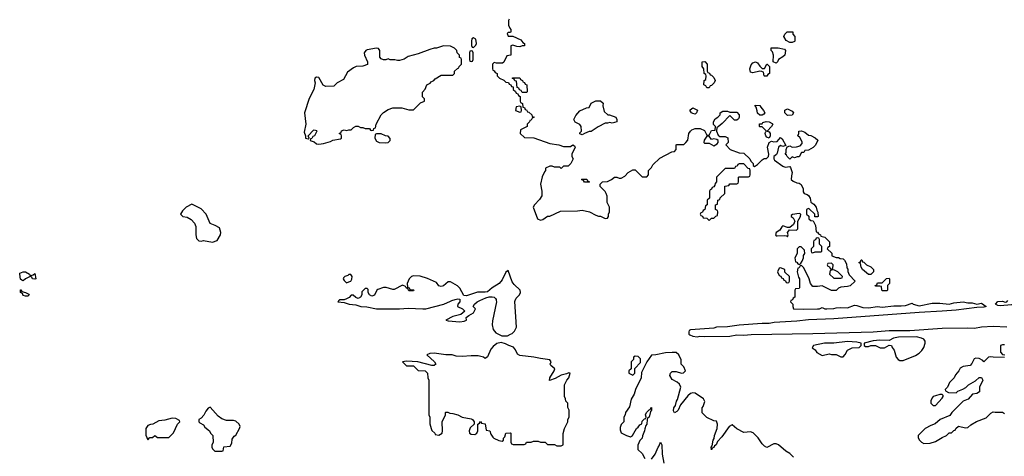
# Model space of a CAD drawing. Header units: inches. Extents: x 2386215 to 2556187, y 580866 to 760840.
# Tile 80 of 203: x 2446759 to 2455287, y 678650 to 682437. Entities that reach past the tile are written whole.
import ezdxf

# ---------------------------------------------------------------- set-up
doc = ezdxf.new("R2010")
doc.units = ezdxf.units.IN
doc.header["$MEASUREMENT"] = 0
for name, color, linetype in [('C4647', 7, 'Continuous'), ('C4648', 7, 'Continuous'), ('C4657', 7, 'Continuous'), ('C4658', 7, 'Continuous')]:
    doc.layers.add(name, color=color, linetype=linetype)

msp = doc.modelspace()

# ---------------------------------------------------------------- linework, layer by layer
at = {"layer": 'C4647', "color": 5, "elevation": 80}
msp.add_lwpolyline([(2449524, 680000), (2449514, 679990), (2449570, 679984.7), (2449612, 679970), (2449670, 679963), (2449714, 679950), (2449767.1, 679947.1), (2449850, 679928.2), (2450000, 679928.9)], dxfattribs=at)
for points in [[(2448410, 679075.3), (2448390, 679068.7), (2448370, 679042), (2448352.8, 679007.2), (2448330, 678982), (2448312, 678970), (2448312, 678950), (2448319.6, 678939.6), (2448350, 678922), (2448363.5, 678903.5), (2448402, 678870), (2448411.6, 678851.6), (2448432, 678830), (2448434, 678770), (2448422, 678750), (2448422, 678730), (2448430, 678714), (2448450, 678694), (2448510, 678694), (2448522, 678698), (2448527.3, 678732.7), (2448582, 678738), (2448596.4, 678763.6), (2448600.4, 678799.6), (2448616.4, 678823.6), (2448630, 678834), (2448662, 678890), (2448668.7, 678910), (2448659, 678930), (2448630, 678955.1), (2448610, 678960.7), (2448550, 678960.9), (2448510, 678975.1), (2448479.1, 678999.1)], [(2448079.6, 678980.4), (2448016.9, 678963.1), (2447963.6, 678956.4), (2447911.6, 678928.4), (2447892.7, 678927.3), (2447870, 678918), (2447852, 678890), (2447852.7, 678832.7), (2447870, 678794), (2447887.3, 678812.7), (2447910, 678814), (2447930, 678832), (2447952.7, 678812.7), (2448050, 678814), (2448090, 678854), (2448126, 678930), (2448146, 678950), (2448142, 678962), (2448110, 678978)]]:
    msp.add_lwpolyline(points, close=True, dxfattribs=at)
at = {"layer": 'C4648', "color": 5, "elevation": 80}
for points in [[(2450000, 682088.5), (2449968.9, 682088.9), (2449950, 682098), (2449931.1, 682088.9), (2449910, 682088), (2449890, 682098), (2449878, 682110), (2449878, 682170), (2449867.3, 682187.3), (2449848, 682188), (2449770, 682174.5), (2449758, 682170), (2449744, 682150), (2449744.9, 682130), (2449771, 682070), (2449770.8, 682049.2), (2449730, 682034), (2449674, 682030), (2449650, 682019), (2449599.6, 681980.4), (2449563.6, 681916.4), (2449510, 681888), (2449479.6, 681860.4), (2449410, 681858), (2449388.9, 681868.9), (2449350, 681935.3), (2449330, 681938), (2449314, 681930), (2449312, 681910), (2449318, 681890), (2449306, 681830), (2449267.5, 681752.5), (2449226, 681630), (2449236, 681530), (2449222, 681462), (2449234, 681430), (2449234, 681410), (2449258, 681402), (2449266, 681410), (2449258, 681430), (2449303.1, 681476.9), (2449310, 681482), (2449330, 681474), (2449332, 681470), (2449311.3, 681430), (2449298, 681422), (2449290, 681406), (2449278, 681402), (2449274, 681390), (2449310, 681376), (2449330, 681361), (2449350, 681356), (2449390, 681364), (2449450, 681381), (2449470, 681392), (2449536.4, 681403.6), (2449546, 681410), (2449546, 681430), (2449542, 681442), (2449526, 681450), (2449542, 681458), (2449547.3, 681472.7), (2449570, 681482), (2449590, 681474), (2449610, 681482), (2449630, 681482), (2449650, 681502), (2449670, 681512), (2449690, 681512), (2449710, 681502), (2449730, 681502), (2449750, 681494), (2449790, 681494), (2449798, 681478), (2449810, 681474), (2449822, 681478), (2449827.3, 681492.7), (2449842, 681498), (2449846, 681530), (2449889.1, 681610.9), (2449910, 681632), (2449950, 681658), (2449991.1, 681671.1), (2450000, 681671.2)], [(2450000, 680096.1), (2449990, 680095.3), (2449933.6, 680113.6), (2449910, 680114), (2449862, 680098), (2449852, 680090), (2449831.1, 680048.9), (2449810, 680038), (2449788, 680050), (2449778, 680070), (2449778, 680098), (2449770, 680106), (2449750, 680106), (2449723.6, 680076.4), (2449722, 680050), (2449712, 680030), (2449690, 680018), (2449670, 680026), (2449647.3, 680047.3), (2449630, 680048), (2449611.3, 680028.7), (2449590, 680015.3), (2449570, 680006), (2449530, 680006), (2449524, 680000)]]:
    msp.add_lwpolyline(points, dxfattribs=at)
at = {"layer": 'C4648', "color": 5}
for points, elevation in [([(2449890, 681446), (2449850, 681446), (2449838, 681442), (2449834, 681410), (2449850, 681382), (2449872.7, 681372.7), (2449930, 681367.3), (2449950, 681372), (2449968, 681390), (2449967.3, 681407.3), (2449950, 681426), (2449928.4, 681428.4)], 80), ([(2448250, 680835.3), (2448202, 680810), (2448170, 680778), (2448152, 680750), (2448172, 680730), (2448210, 680722.6), (2448243.8, 680703.8), (2448272.3, 680672.3), (2448283.5, 680643.5), (2448284.7, 680570), (2448290, 680538.8), (2448310, 680519.1), (2448330, 680516.3), (2448350, 680520.7), (2448430, 680506), (2448470, 680521), (2448499, 680570), (2448501.2, 680590), (2448488.7, 680630), (2448452.9, 680652.9), (2448410, 680668.7), (2448374, 680750), (2448330, 680795.3)], 80), ([(2446850, 680214), (2446876.4, 680223.6), (2446890, 680234), (2446898, 680190), (2446890, 680186), (2446869, 680190), (2446863.1, 680203.1), (2446850, 680209), (2446810.4, 680189.6), (2446790, 680173.2), (2446777.2, 680177.2), (2446767, 680187), (2446759, 680230), (2446761.2, 680238.8), (2446788.9, 680251.1), (2446810, 680251), (2446844.7, 680230)], 60), ([(2449610, 680228), (2449601, 680219), (2449574, 680210), (2449563.6, 680196.4), (2449562, 680190), (2449570, 680174), (2449590, 680154), (2449610, 680162), (2449626, 680170), (2449634.6, 680185.4), (2449638, 680210), (2449627.3, 680227.3)], 80), ([(2446810, 680038), (2446790, 680046), (2446782, 680062), (2446766, 680070), (2446766, 680094), (2446770, 680094), (2446778, 680078), (2446810, 680072), (2446836.9, 680056.9), (2446842, 680050), (2446830, 680038)], 60)]:
    msp.add_lwpolyline(points, close=True, dxfattribs=dict(at, elevation=elevation))
at = {"layer": 'C4657', "color": 5, "elevation": 80}
for points in [[(2450000, 679928.9), (2450049.1, 679929.1), (2450124.5, 679935.5), (2450251.5, 679928.5), (2450275.3, 679930), (2450431.9, 679968.1), (2450490, 679995.5), (2450501.8, 680000)], [(2450571.3, 680000), (2450571.1, 679991.1), (2450554.8, 679970), (2450551.3, 679950), (2450594, 679930), (2450614, 679910), (2450578.8, 679881.2), (2450510, 679863.7), (2450451.3, 679830), (2450470, 679824.9), (2450570, 679817.3), (2450610, 679822.8), (2450628, 679830), (2450627.3, 679852.7), (2450648.4, 679871.6), (2450690, 679894), (2450706, 679930), (2450688, 679950), (2450699.3, 679970), (2450722, 679990), (2450743.8, 680000)], [(2450886.9, 680000), (2450887.9, 679990), (2450853.8, 679826.2), (2450850.6, 679790), (2450858.9, 679750), (2450881.7, 679721.7), (2450935.7, 679695.7), (2450984.6, 679695.4), (2451010, 679708.2), (2451025.2, 679714.8), (2451045.9, 679734.1), (2451061.6, 679770), (2451047.7, 679992.3), (2451050.5, 680000)], [(2453437.3, 680000), (2453434, 679990), (2453454, 679970), (2453454, 679950), (2453462, 679930), (2453550, 679925.5), (2453670, 679928.4), (2453686, 679930), (2453710, 679942), (2453734, 679930), (2453750, 679928.7), (2453810, 679931.3), (2453830, 679938), (2453870, 679941), (2453930, 679937.3), (2453990, 679960.7), (2454010, 679958.8), (2454060.9, 679940.9), (2454110, 679937.6), (2454190, 679950.6), (2454230, 679944.9), (2454330, 679956.3), (2454393.7, 679953.7), (2454430, 679958), (2454490, 679978), (2454498, 679970), (2454550, 679954.9), (2454661.5, 679978.5), (2454730, 679979.3), (2454810, 679970.4), (2454850, 679980.4), (2454930, 679990.7), (2454970, 679980.4), (2455010, 679981.6), (2455050, 679970.6), (2455090, 679977.1), (2455131.3, 679950), (2455110, 679942.4), (2455050, 679941.6), (2454870, 679918), (2454750, 679907.7), (2454550, 679898.3), (2453810, 679843.5), (2453590, 679833.5), (2453490, 679822.4), (2453294, 679810), (2453250, 679801.6), (2453190, 679800.5), (2452990, 679786), (2452890, 679773.6), (2452794, 679770), (2452770, 679761.2), (2452570, 679746), (2452558, 679742), (2452554, 679730), (2452554, 679710), (2452563.6, 679703.6), (2452590, 679692), (2452627.3, 679687.3), (2452650, 679692), (2452688, 679688), (2452910, 679691.3), (2452970, 679702.8), (2453030, 679700.5), (2453093.8, 679706.2), (2453630, 679713.7), (2454150.3, 679730.3), (2454290, 679740.8), (2454470, 679742.3), (2454750, 679760.2), (2454970, 679765.6), (2455030, 679761.7), (2455090, 679772.2), (2455190, 679777.6), (2455310, 679771.7)], [(2455366.2, 680000), (2455361, 679990), (2455361, 679970), (2455350, 679965.1), (2455250, 679955.1), (2455230, 679957.2), (2455209.4, 679970), (2455230, 679991.3), (2455270, 679996), (2455294, 679986), (2455308.9, 679991.1), (2455317.8, 680000)], [(2455290, 679618), (2455270, 679618), (2455254, 679610), (2455252.7, 679552.7), (2455270, 679534), (2455291.1, 679531.1)], [(2453461.5, 678641.5), (2453430, 678675.3), (2453394.6, 678694.6), (2453330, 678748.7), (2453310, 678758), (2453290, 678758), (2453230, 678726), (2453210, 678738), (2453190, 678758), (2453155.3, 678810), (2453112.7, 678852.7), (2453090, 678862), (2453030, 678858), (2452970, 678888), (2452930, 678922), (2452904.7, 678910), (2452839.8, 678820.2), (2452802, 678778), (2452790, 678748.7), (2452778, 678742), (2452770, 678726), (2452758, 678722), (2452750, 678706), (2452749, 678730), (2452758, 678742), (2452765.2, 678790), (2452774, 678806), (2452777.2, 678830), (2452799, 678890), (2452802, 678930), (2452793.6, 678953.6), (2452770, 678958), (2452710, 678986), (2452670, 679026), (2452668.7, 679070), (2452679, 679081), (2452694, 679126), (2452682, 679150), (2452610, 679197.2), (2452590, 679201.2), (2452570, 679194), (2452545.2, 679174.8), (2452482, 679098), (2452462, 679050), (2452450, 679038), (2452430, 679028), (2452423.1, 679043.1), (2452424, 679070), (2452438, 679090), (2452448.4, 679128.4), (2452457.2, 679142.8), (2452485.2, 679250), (2452475.1, 679275.1), (2452454.5, 679294.5), (2452410, 679315.3), (2452388.9, 679351.1), (2452395.3, 679370), (2452410, 679384.7), (2452445.4, 679385.4), (2452490, 679372), (2452507.3, 679372.7), (2452526, 679390), (2452510, 679426), (2452488.4, 679448.4), (2452487.3, 679487.3), (2452468, 679530), (2452446, 679550), (2452410, 679551.3), (2452351.6, 679548.4), (2452270, 679528.7), (2452230, 679528), (2452191.3, 679470), (2452143.6, 679376.4), (2452142, 679330), (2452091.3, 679230), (2452081, 679190), (2452055.3, 679144.7), (2452039.6, 679080.4), (2452004.7, 679030), (2452002, 679010), (2451992, 678990), (2451991.1, 678948.9), (2451970, 678926), (2451959.6, 678900.4), (2451959.6, 678879.6), (2451970, 678854), (2452014, 678830), (2452050, 678818), (2452068, 678830), (2452102, 678890), (2452117.2, 678902.8), (2452130, 678922), (2452148, 678932), (2452150, 678954), (2452170, 678974), (2452182, 678978), (2452186, 678990), (2452178, 679010), (2452189.1, 679030.9), (2452210, 679054), (2452222, 679058), (2452226, 679070), (2452232.7, 679072.7), (2452232, 679050), (2452222, 679038), (2452212, 678990), (2452198, 678982), (2452194, 678970), (2452191.6, 678928.4), (2452183.6, 678916.4), (2452172.7, 678887.3), (2452172, 678870), (2452152.7, 678827.3), (2452151.6, 678808.4), (2452130, 678786), (2452112.7, 678747.3), (2452114, 678710), (2452150, 678674), (2452174, 678630)], [(2455290, 679508), (2455190.9, 679509.1), (2455170, 679514), (2455151, 679509), (2455110, 679468), (2455100.4, 679480.4), (2455070, 679498), (2455039.6, 679500.4), (2455025.4, 679494.6), (2455005.4, 679454.6), (2454990, 679438), (2454930, 679428), (2454905.4, 679414.6), (2454894, 679390), (2454863.6, 679356.4), (2454852, 679330), (2454812, 679290), (2454794, 679250), (2454774, 679230), (2454778, 679218), (2454804.7, 679204.7), (2454870, 679202), (2454884, 679216), (2454928.9, 679231.1), (2454953.6, 679246.4), (2454978, 679270), (2455036.5, 679303.5), (2455070, 679334), (2455090, 679334), (2455102, 679310), (2455071.3, 679250), (2455071.3, 679210), (2455050, 679195.3), (2455011.1, 679188.9), (2454975.3, 679144.7), (2454930, 679129), (2454831.3, 679030), (2454814.8, 679005.2), (2454732, 678970), (2454687.7, 678932.3), (2454650, 678917.2), (2454602, 678890), (2454542, 678830), (2454542, 678810), (2454552, 678790), (2454570, 678772), (2454590, 678762), (2454643.6, 678763.6), (2454690, 678778), (2454750, 678814), (2454786, 678830), (2454810, 678854), (2454830, 678854), (2454850, 678874), (2454862, 678878), (2454866, 678890), (2454890, 678912), (2454950, 678896), (2454970, 678901), (2454996, 678924), (2455046.8, 678953.2), (2455130, 678982.8), (2455170, 679024.7), (2455190, 679036), (2455208, 679032), (2455270, 679034), (2455290, 679022)], [(2452230, 678624.7), (2452262, 678670), (2452289.1, 678730.9), (2452299, 678741), (2452310, 678774), (2452322, 678750), (2452322.8, 678670), (2452338.8, 678590)]]:
    msp.add_lwpolyline(points, dxfattribs=at)
for points in [[(2450930, 679636.8), (2450892.7, 679627.3), (2450858.7, 679601.3), (2450839.8, 679580.2), (2450810, 679513), (2450790, 679499), (2450775.3, 679510), (2450730, 679520.4), (2450670, 679521.3), (2450590, 679515.1), (2450538, 679518), (2450506, 679530), (2450450, 679531.5), (2450350, 679546), (2450310, 679541.2), (2450286, 679530), (2450351, 679470), (2450362, 679450), (2450350, 679438), (2450330, 679439), (2450206, 679470), (2450110, 679474.5), (2450074, 679470), (2450110, 679434), (2450170, 679434), (2450210, 679394), (2450270, 679392), (2450292, 679370), (2450294, 679330), (2450302, 679310), (2450302, 679010), (2450311.3, 678990), (2450311.6, 678931.6), (2450322, 678890), (2450330, 678874), (2450354, 678850), (2450358, 678838), (2450390, 678834), (2450418, 678850), (2450422, 678870), (2450418, 678950), (2450446, 679010), (2450446, 679030), (2450450, 679034), (2450467.3, 679032.7), (2450483.6, 679023.6), (2450510, 679022), (2450554, 679010), (2450590.7, 678990.7), (2450670, 678976), (2450682, 678970), (2450694, 678950), (2450694, 678930), (2450662, 678898), (2450652, 678870), (2450654, 678850), (2450670, 678842), (2450700.4, 678839.6), (2450718, 678850), (2450728, 678870), (2450726, 678930), (2450742, 678938), (2450750, 678952), (2450758, 678938), (2450791.6, 678931.6), (2450798, 678878), (2450830, 678872), (2450841, 678841), (2450857.3, 678817.3), (2450867.1, 678807.1), (2450910, 678786), (2450938, 678782), (2450948.4, 678791.6), (2450948.4, 678808.4), (2450960.4, 678819.6), (2450970, 678852), (2451010, 678854), (2451014, 678850), (2451012.7, 678772.7), (2451018, 678758), (2451032.7, 678752.7), (2451127.3, 678752.7), (2451142, 678758), (2451150, 678774), (2451190, 678774), (2451210, 678782), (2451250, 678782), (2451270, 678774), (2451310, 678774), (2451330, 678754), (2451390, 678754), (2451410, 678742), (2451450, 678742), (2451466, 678750), (2451467.3, 678847.3), (2451478, 678890), (2451508, 678950), (2451508, 678970), (2451518, 678990), (2451518, 679050), (2451507.3, 679072.7), (2451506, 679110), (2451488.4, 679128.4), (2451487.3, 679147.3), (2451478, 679170), (2451478, 679270), (2451498, 679310), (2451515.3, 679330), (2451526, 679370), (2451514, 679374), (2451496, 679364), (2451450, 679355.1), (2451396.3, 679323.7), (2451348.7, 679308.7), (2451349.3, 679330), (2451389.3, 679390), (2451394, 679410), (2451359, 679439), (2451354, 679450), (2451362, 679470), (2451350, 679488), (2451270, 679497.6), (2451210.7, 679510.7), (2451090, 679523.1), (2451070, 679535.4), (2451053.2, 679573.2), (2451035.9, 679595.9), (2450995.1, 679610), (2450966.1, 679626.1)], [(2453930, 679646), (2453810, 679631.5), (2453730, 679631.3), (2453634, 679610), (2453622, 679590), (2453650, 679574), (2453662, 679550), (2453710, 679524.7), (2453770, 679538), (2453790, 679532), (2453831.6, 679531.6), (2453870, 679512), (2453890, 679514), (2453910, 679534), (2453929.1, 679570.9), (2453970, 679591.3), (2454030, 679594), (2454046, 679610), (2454046, 679630), (2454010, 679639)], [(2454525.2, 679685.2), (2454370, 679683.5), (2454326.6, 679673.4), (2454290, 679653.2), (2454210, 679657), (2454150, 679651.8), (2454074, 679630), (2454074, 679610), (2454083.6, 679603.6), (2454110, 679602), (2454130, 679612), (2454170, 679611.3), (2454211.6, 679591.6), (2454248.4, 679591.6), (2454290, 679614), (2454310, 679612), (2454314.8, 679594.8), (2454333.4, 679570), (2454350.6, 679510), (2454368.7, 679488.7), (2454382, 679482), (2454410, 679482.4), (2454517, 679523), (2454550, 679544.4), (2454573.1, 679566.9), (2454590, 679594.8), (2454601.6, 679630), (2454600.7, 679650), (2454590, 679666), (2454570, 679675.8)], [(2452090, 679518), (2452074, 679510), (2452074, 679490), (2452054, 679470), (2452054, 679410), (2452034, 679390), (2452034, 679370), (2452070, 679354), (2452086, 679370), (2452087.3, 679412.7), (2452136.4, 679463.6), (2452136.4, 679496.4), (2452116.4, 679516.4)], [(2454750, 679186), (2454730, 679186), (2454690, 679175.3), (2454670, 679168), (2454662, 679158), (2454652, 679130), (2454652, 679110), (2454670, 679092), (2454690, 679092), (2454750, 679154), (2454758, 679170), (2454758, 679178)]]:
    msp.add_lwpolyline(points, close=True, dxfattribs=at)
at = {"layer": 'C4658', "color": 5, "elevation": 80}
for points in [[(2450998, 682442), (2450994, 682430), (2450994, 682390), (2451003.6, 682363.6), (2451014, 682350), (2451014, 682330), (2451010, 682326), (2450990, 682326), (2450982, 682318), (2450990, 682294), (2451030, 682294), (2451100.7, 682260.7), (2451118, 682238), (2451131.3, 682230), (2451132, 682210), (2451110, 682208.7), (2451090, 682201.2), (2451064, 682204), (2451030, 682215.3), (2451014, 682210), (2451012.7, 682127.3), (2450978, 682122), (2450952.7, 682067.3), (2450939.6, 682060.4), (2450890, 682058), (2450870, 682066), (2450854, 682050), (2450854, 682010), (2450858, 681998), (2450870, 681994), (2450878, 681978), (2450894, 681970), (2450894, 681950), (2450914, 681930), (2450952.7, 681912.7), (2450970, 681894), (2450992.7, 681892.7), (2450998, 681878), (2451012.7, 681872.7), (2451018, 681858), (2451032.7, 681852.7), (2451034, 681830), (2451052.7, 681812.7), (2451058, 681798), (2451072.7, 681792.7), (2451078, 681778), (2451094, 681770), (2451094, 681730), (2451098, 681718), (2451114, 681710), (2451118, 681678), (2451130, 681674), (2451138, 681658), (2451150, 681654), (2451158, 681638), (2451170, 681634), (2451194, 681610), (2451198, 681598), (2451214, 681590), (2451198, 681582), (2451190, 681566), (2451178, 681562), (2451174, 681550), (2451154, 681530), (2451154, 681510), (2451150, 681506), (2451098, 681482), (2451094, 681450), (2451130, 681414), (2451211.1, 681411.1), (2451350, 681362), (2451430, 681351.3), (2451470, 681338), (2451530, 681338), (2451551, 681351), (2451563.6, 681343.6), (2451571.3, 681331.3), (2451542, 681270), (2451542, 681250), (2451551.6, 681228.4), (2451534, 681190), (2451510, 681166), (2451470, 681166), (2451450, 681146), (2451436.4, 681156.4), (2451390, 681158), (2451370, 681166), (2451350, 681166), (2451314, 681150), (2451314, 681130), (2451303.6, 681116.4), (2451285.4, 681074.6), (2451271.3, 681010), (2451281, 680950), (2451281, 680910), (2451262.5, 680877.5), (2451218, 680830), (2451206.8, 680810), (2451244.7, 680710), (2451270, 680698), (2451290, 680704.7), (2451330, 680732), (2451350, 680732), (2451443.1, 680776.9), (2451590, 680778), (2451630, 680784.7), (2451694, 680770), (2451750, 680742), (2451772.7, 680732.7), (2451790, 680732), (2451830, 680712), (2451850, 680714), (2451858, 680730), (2451858, 680750), (2451868, 680770), (2451868, 680810), (2451848, 680850), (2451847.3, 680907.3), (2451838, 680930), (2451830, 680946), (2451788, 680990), (2451786, 681010), (2451806, 681030), (2451850, 681032), (2451886, 681050), (2451910, 681072), (2451930, 681072), (2451950, 681062), (2451970, 681062), (2452000.4, 681079.6), (2452030, 681112), (2452070, 681134), (2452090, 681134), (2452150, 681074), (2452190, 681074), (2452206, 681090), (2452206, 681130), (2452230, 681154), (2452243.1, 681176.9), (2452303.1, 681236.9), (2452408.4, 681291.6), (2452430, 681294), (2452446, 681310), (2452446, 681350), (2452450, 681354), (2452510, 681354), (2452528.4, 681371.6), (2452547.3, 681392.7), (2452555.3, 681450), (2452568, 681470), (2452580.2, 681479.8), (2452610, 681492), (2452651.6, 681491.6), (2452690, 681474), (2452710, 681434), (2452730, 681434), (2452750, 681474), (2452782, 681478), (2452786, 681510), (2452768.4, 681528.4), (2452768.4, 681551.6), (2452782, 681578), (2452806, 681590), (2452826, 681610), (2452826, 681630), (2452850, 681642), (2452890, 681642), (2452910, 681634), (2452970, 681634), (2452992, 681610), (2452992, 681590), (2452983.6, 681576.4), (2452970, 681566), (2452950, 681566), (2452910, 681606), (2452843.6, 681536.4), (2452810, 681506), (2452798, 681502), (2452794, 681470), (2452810, 681434), (2452822, 681422), (2452870, 681422), (2452892.7, 681412.7), (2452894, 681370), (2452874, 681350), (2452914, 681310), (2452990, 681281), (2453030, 681278), (2453082, 681230), (2453092, 681210), (2453110.7, 681190.7), (2453111.6, 681171.6), (2453123.6, 681163.6), (2453150, 681181), (2453190, 681222), (2453208.4, 681231.6), (2453227.3, 681232.7), (2453246, 681250), (2453248, 681270), (2453237.2, 681330), (2453249, 681371), (2453270, 681382.8), (2453290, 681377.3), (2453318.6, 681381.4), (2453350, 681414), (2453363.6, 681403.6), (2453394, 681346), (2453370, 681338), (2453350, 681344), (2453331.3, 681330), (2453320.7, 681279.3), (2453314, 681266), (2453292, 681250), (2453291.3, 681230), (2453298, 681218), (2453370, 681166.8), (2453390, 681158.8), (2453430, 681162), (2453436, 681156), (2453451, 681111), (2453443.6, 681083.6), (2453442, 681050), (2453456.9, 681036.9), (2453490, 681021), (2453510, 681018), (2453526.8, 681006.8), (2453544.7, 680970), (2453543.6, 680943.6), (2453554, 680930), (2453581, 680921), (2453591.1, 680911.1), (2453604.7, 680890), (2453610, 680854), (2453636.9, 680836.9), (2453658, 680810), (2453663.6, 680783.6), (2453672.7, 680767.3), (2453674, 680730), (2453670, 680726), (2453647.3, 680727.3), (2453646, 680750), (2453596.4, 680796.4), (2453590, 680798), (2453574, 680790), (2453574, 680750), (2453592.7, 680732.7), (2453594, 680710), (2453610, 680694), (2453632.7, 680692.7), (2453651.6, 680651.6), (2453658, 680598), (2453670, 680594), (2453678, 680578), (2453694, 680570), (2453698, 680558), (2453734, 680550), (2453774, 680510), (2453774, 680470), (2453758, 680462), (2453754, 680450), (2453792.7, 680412.7), (2453794, 680390), (2453830, 680374), (2453850, 680374), (2453865.4, 680365.4), (2453890, 680362), (2453902, 680350), (2453919.6, 680319.6), (2453923.6, 680283.6), (2453932, 680272), (2453932.7, 680252.7), (2453943.6, 680223.6), (2453994, 680170), (2453951.6, 680128.4), (2453930, 680122), (2453870, 680118), (2453851.1, 680108.9), (2453830, 680088.7), (2453788.9, 680088.9), (2453710, 680128), (2453670, 680122), (2453630, 680124), (2453608.7, 680150), (2453598, 680190), (2453550, 680286), (2453530, 680306), (2453518, 680302), (2453510, 680286), (2453498, 680282), (2453492, 680250), (2453503.6, 680203.6), (2453512, 680190), (2453514, 680110), (2453510, 680106), (2453478, 680102), (2453474, 680090), (2453474, 680030), (2453458, 680022), (2453452.7, 680007.3), (2453438, 680002), (2453437.3, 680000)], [(2450000, 681671.2), (2450070, 681672), (2450130, 681654), (2450170, 681654), (2450230, 681714), (2450266, 681730), (2450266, 681750), (2450248, 681768), (2450247.3, 681807.3), (2450270, 681834), (2450286, 681870), (2450314.6, 681885.4), (2450323.1, 681896.9), (2450346, 681910), (2450356.4, 681923.6), (2450410, 681954), (2450510, 681954), (2450526, 681970), (2450526, 681990), (2450550, 682014), (2450562, 682018), (2450566, 682030), (2450586, 682050), (2450586, 682090), (2450582, 682102), (2450568.4, 682108.4), (2450567.3, 682127.3), (2450548.4, 682148.4), (2450546, 682170), (2450526, 682190), (2450490, 682208), (2450430, 682208.7), (2450370, 682188.7), (2450350, 682188.7), (2450310, 682179), (2450210, 682139), (2450123.5, 682116.5), (2450090, 682095.3), (2450050, 682082), (2450030, 682082), (2450008.4, 682088.4), (2450000, 682088.5)], [(2451050.5, 680000), (2451058.4, 680021.6), (2451089, 680050), (2451098, 680070), (2451094.1, 680090), (2451040.6, 680140.6), (2451023.5, 680163.5), (2450990, 680260.7), (2450970, 680247.8), (2450938.3, 680181.7), (2450912.7, 680147.3), (2450851, 680110), (2450810, 680077.3), (2450790, 680073.4), (2450725.5, 680074.5), (2450630, 680041.6), (2450604.7, 680044.7), (2450570, 680108.7), (2450550, 680128.7), (2450490, 680164), (2450470, 680162), (2450430.9, 680129.1), (2450410, 680122), (2450390, 680128), (2450370, 680158), (2450290, 680192.3), (2450227.3, 680212.7), (2450170, 680216), (2450152, 680210), (2450132, 680190), (2450114, 680150), (2450118, 680118), (2450132, 680112), (2450138, 680098), (2450170, 680094), (2450174, 680090), (2450170, 680086), (2450130, 680086), (2450122, 680102), (2450106, 680110), (2450102, 680122), (2450075.3, 680135.3), (2450003.6, 680096.4), (2450000, 680096.1)], [(2450743.8, 680000), (2450796, 680024), (2450826.6, 680033.4), (2450850, 680033.7), (2450870, 680029.3), (2450879.7, 680019.6), (2450885.9, 680010), (2450886.9, 680000)], [(2450501.8, 680000), (2450530, 680010.8), (2450555.3, 680015.3), (2450571.6, 680011.6), (2450571.3, 680000)]]:
    msp.add_lwpolyline(points, dxfattribs=at)
for points in [[(2450690, 682278), (2450674, 682270), (2450672, 682250), (2450672.7, 682212.7), (2450678, 682198), (2450690, 682194), (2450710, 682214), (2450715.3, 682230), (2450710, 682266)], [(2453430, 682238), (2453396.4, 682256.4), (2453378, 682290), (2453386, 682310), (2453406, 682330), (2453454, 682330), (2453454, 682310), (2453472, 682290), (2453474, 682250), (2453470, 682246), (2453450, 682238)], [(2450670, 682166), (2450658, 682162), (2450654, 682150), (2450654, 682090), (2450658, 682078), (2450670, 682074), (2450682, 682078), (2450686, 682090), (2450686, 682150), (2450682, 682162)], [(2453310, 682058), (2453286, 682070), (2453288.7, 682130), (2453278, 682158), (2453268, 682170), (2453268.4, 682191.6), (2453328.9, 682191.1), (2453382, 682182), (2453392, 682170), (2453386, 682130), (2453370, 682114), (2453332, 682090), (2453322, 682070)], [(2452710, 681846), (2452702, 681862), (2452686, 681870), (2452688, 681910), (2452702, 681918), (2452706, 681950), (2452702, 681962), (2452688, 681970), (2452686, 682010), (2452668.7, 682030), (2452670, 682072), (2452692.7, 682072.7), (2452714, 682050), (2452714, 681990), (2452718, 681978), (2452732.7, 681972.7), (2452738, 681958), (2452750, 681954), (2452770, 681934), (2452782, 681910), (2452774, 681890), (2452750, 681866), (2452738, 681862), (2452730, 681846)], [(2453190, 682014), (2453210, 682014), (2453228.9, 682051.1), (2453234, 682050), (2453254, 682030), (2453254, 681970), (2453238, 681962), (2453230, 681948), (2453210, 681946), (2453206, 681950), (2453202, 681982), (2453188, 681988), (2453168.7, 681988.7), (2453110, 681976), (2453090, 681982), (2453082.7, 682010), (2453094.8, 682045.2), (2453110, 682061), (2453131.1, 682071.1), (2453150, 682062), (2453170, 682032)], [(2451110, 681806), (2451102, 681822), (2451087.3, 681827.3), (2451082, 681842), (2451067.3, 681847.3), (2451062, 681902), (2451047.3, 681907.3), (2451042, 681922), (2451027.3, 681927.3), (2451027.3, 681932.7), (2451091.6, 681931.6), (2451098, 681918), (2451114, 681910), (2451118, 681898), (2451132.7, 681892.7), (2451138, 681878), (2451152.7, 681872.7), (2451154, 681810), (2451150, 681806)], [(2451852, 681612), (2451868, 681612), (2451922, 681590), (2451932, 681570), (2451932, 681550), (2451890, 681538), (2451870, 681546), (2451850, 681538), (2451830, 681538), (2451770, 681508), (2451710, 681468), (2451692.7, 681467.3), (2451650, 681448), (2451630, 681438), (2451610, 681446), (2451610, 681454), (2451626, 681470), (2451622, 681510), (2451610, 681528), (2451568.9, 681548.9), (2451558, 681570), (2451574.6, 681605.4), (2451610, 681644.7), (2451668.4, 681671.6), (2451690, 681674), (2451710, 681712), (2451750, 681732), (2451790, 681734), (2451811.3, 681711.3), (2451810.8, 681690), (2451821, 681641)], [(2451090, 681686), (2451058, 681682), (2451054, 681650), (2451090, 681634), (2451102, 681638), (2451106, 681650), (2451102, 681682)], [(2452610, 681618), (2452590, 681622), (2452578, 681630), (2452565.6, 681645.6), (2452566, 681654), (2452590, 681671), (2452631.1, 681651.1), (2452622, 681630)], [(2453190, 681608), (2453168.4, 681608.4), (2453150, 681626), (2453147.3, 681647.3), (2453138, 681678), (2453128.4, 681688.4), (2453130, 681694), (2453170, 681692), (2453176.9, 681676.9), (2453201, 681650), (2453212, 681630), (2453203.6, 681616.4)], [(2453410, 681606), (2453386, 681630), (2453387.3, 681652.7), (2453410, 681662), (2453450, 681642), (2453462, 681630), (2453450, 681608)], [(2453250, 681408), (2453230, 681418), (2453222, 681430), (2453215.3, 681450), (2453218, 681462), (2453226, 681470), (2453190, 681506), (2453170, 681506), (2453166, 681510), (2453167.3, 681532.7), (2453190, 681534), (2453195.3, 681544.7), (2453225.6, 681554.4), (2453250.5, 681550.5), (2453276.8, 681536.8), (2453281, 681530), (2453270.8, 681510), (2453234, 681470), (2453250, 681464.7), (2453258.8, 681450), (2453258.8, 681430)], [(2452730, 681426), (2452710, 681426), (2452687.1, 681392.9), (2452686, 681370), (2452690, 681366), (2452730, 681364.7), (2452770, 681342.8), (2452800.2, 681359.8), (2452808.7, 681370), (2452808, 681388), (2452798, 681398), (2452770, 681402), (2452750, 681398)], [(2453470, 681238), (2453450, 681246), (2453430, 681228), (2453406, 681250), (2453402, 681262), (2453388, 681270), (2453398, 681282), (2453398, 681310), (2453406, 681334), (2453430, 681342), (2453450, 681332), (2453487.3, 681332.7), (2453518, 681342), (2453536.4, 681363.6), (2453536.4, 681376.4), (2453515.3, 681415.3), (2453498, 681430), (2453506, 681450), (2453506, 681470), (2453530, 681472), (2453559.6, 681459.6), (2453590, 681434), (2453610, 681432), (2453650, 681412), (2453671, 681391), (2453651.6, 681348.4), (2453632.7, 681327.3), (2453590, 681306), (2453558, 681302), (2453550, 681286), (2453530, 681286), (2453510, 681248), (2453492.7, 681247.3)], [(2453030, 681186), (2452990, 681186), (2452978, 681182), (2452972.7, 681167.3), (2452958, 681162), (2452950, 681146), (2452870, 681146), (2452794, 681070), (2452794, 681030), (2452783.6, 681016.4), (2452779.6, 681000.4), (2452770, 680986), (2452758, 680982), (2452750, 680966), (2452738, 680962), (2452734, 680950), (2452734, 680890), (2452714, 680870), (2452714, 680830), (2452698, 680822), (2452694, 680790), (2452678, 680782), (2452672.7, 680767.3), (2452658, 680762), (2452654, 680750), (2452658, 680738), (2452672.7, 680732.7), (2452678, 680718), (2452710, 680714), (2452730, 680694), (2452750, 680714), (2452770, 680714), (2452787.3, 680732.7), (2452802, 680738), (2452806, 680770), (2452802, 680782), (2452786, 680790), (2452786, 680830), (2452802, 680838), (2452806, 680870), (2452822, 680878), (2452827.3, 680892.7), (2452866, 680930), (2452867.3, 680992.7), (2452902, 680998), (2452910, 681014), (2452970, 681014), (2452982, 681018), (2452986, 681030), (2452986, 681070), (2452990, 681074), (2453070, 681074), (2453082, 681078), (2453086, 681090), (2453086, 681130), (2453082, 681142), (2453067.3, 681147.3)], [(2451690, 681026), (2451650, 681028), (2451642, 681042), (2451626, 681050), (2451630, 681054), (2451670, 681052), (2451678, 681038), (2451694, 681030)], [(2453510, 680755.3), (2453452, 680748), (2453442, 680738), (2453442, 680730), (2453459.1, 680719.1), (2453474, 680690), (2453461, 680659), (2453430, 680634), (2453410, 680634), (2453370, 680648), (2453359.6, 680640.4), (2453342, 680610), (2453312, 680590), (2453304.7, 680570), (2453310, 680562), (2453321, 680561), (2453385.4, 680565.4), (2453402, 680562), (2453410, 680554), (2453415.3, 680570), (2453408.4, 680591.6), (2453427.3, 680612.7), (2453488, 680612), (2453498, 680622), (2453498, 680690), (2453522, 680730), (2453526, 680750)], [(2453670, 680546), (2453658, 680542), (2453652.7, 680527.3), (2453638, 680522), (2453634, 680510), (2453634, 680470), (2453614, 680450), (2453614, 680430), (2453618, 680418), (2453630, 680414), (2453650, 680422), (2453690, 680422), (2453698, 680422), (2453706, 680430), (2453706, 680470), (2453686, 680490), (2453686, 680530), (2453682, 680542)], [(2453510, 680468), (2453492, 680450), (2453492, 680410), (2453474, 680370), (2453478, 680338), (2453490, 680334), (2453498, 680318), (2453510, 680314), (2453522, 680318), (2453536.4, 680343.6), (2453547.3, 680372.7), (2453548.4, 680391.6), (2453558, 680410), (2453556.4, 680436.4), (2453527.3, 680467.3)], [(2453350, 680286), (2453338, 680282), (2453322, 680250), (2453338, 680218), (2453352.7, 680212.7), (2453358, 680198), (2453372.7, 680192.7), (2453378, 680178), (2453392.7, 680172.7), (2453398, 680158), (2453410, 680154), (2453422, 680158), (2453426, 680170), (2453426, 680210), (2453387.3, 680247.3), (2453386, 680270)], [(2453790, 680326), (2453758, 680322), (2453754, 680310), (2453758, 680298), (2453772.7, 680292.7), (2453778, 680278), (2453790, 680274), (2453802, 680278), (2453806, 680310)], [(2454110, 680226), (2454058, 680270), (2454046, 680290), (2454042, 680322), (2454026, 680330), (2454042, 680338), (2454047.3, 680352.7), (2454052.7, 680352.7), (2454058, 680338), (2454070, 680334), (2454094, 680310), (2454130, 680294), (2454154, 680270), (2454154, 680250), (2454130, 680226)], [(2453810, 680266), (2453778, 680262), (2453774, 680230), (2453810, 680194), (2453870, 680194), (2453882, 680198), (2453886, 680210), (2453846, 680250)], [(2454230, 680086), (2454226, 680090), (2454222, 680122), (2454210, 680126), (2454170, 680126), (2454168.4, 680131.6), (2454182, 680138), (2454190, 680154), (2454230, 680154), (2454267.3, 680192.7), (2454290, 680194), (2454294, 680190), (2454294, 680150), (2454274, 680130), (2454274, 680090), (2454270, 680086)]]:
    msp.add_lwpolyline(points, close=True, dxfattribs=at)

doc.saveas('drawing.dxf')
